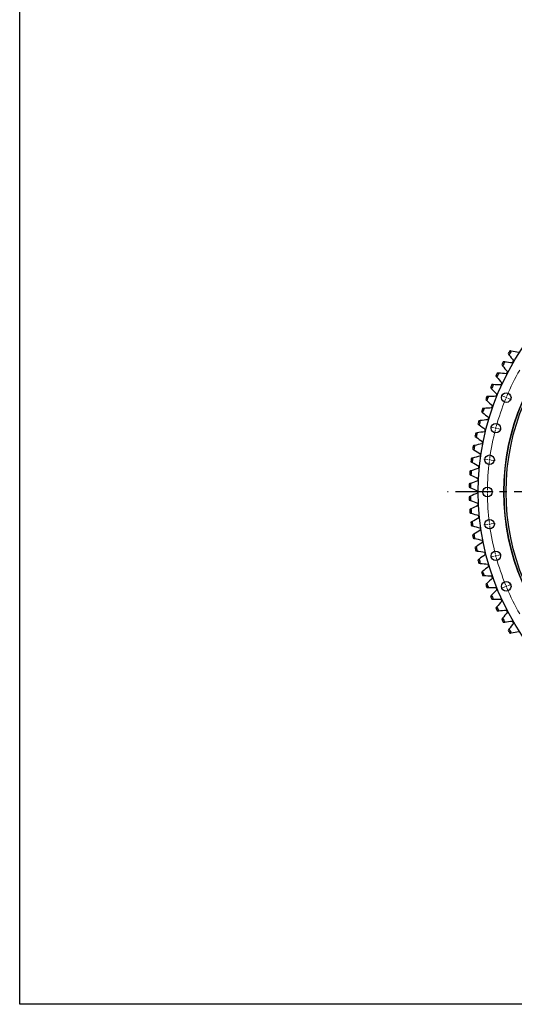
# Model space of a CAD drawing. Header units: millimetres. Extents: x 582 to 9113, y 24953 to 31120.
# Tile 1 of 19: x 582 to 2079, y 24953 to 27936. Entities that reach past the tile are written whole.
import ezdxf

# ---------------------------------------------------------------- set-up
doc = ezdxf.new("R2010")
doc.units = ezdxf.units.MM
doc.header["$LTSCALE"] = 50
doc.linetypes.add('CENTER', pattern=[10.16, 6.35, -1.27, 1.27, -1.27])

msp = doc.modelspace()

# ---------------------------------------------------------------- linework, layer by layer
at = {"color": 7, "linetype": 'Continuous', "lineweight": 25}
for p, q in [((2076.6, 26902.3), (2074.7, 26899.2)), ((2074.7, 26899.2), (2072.9, 26896)), ((2056.5, 26866.4), (2054.8, 26863.1)), ((2058.2, 26869.6), (2056.5, 26866.4)), ((2039.8, 26832.7), (2038.3, 26829.4)), ((2041.4, 26836), (2039.8, 26832.7)), ((2024.8, 26798.3), (2023.5, 26794.9)), ((2026.3, 26801.6), (2024.8, 26798.3)), ((2011.5, 26763.1), (2010.3, 26759.7)), ((2012.8, 26766.6), (2011.5, 26763.1)), ((1999.9, 26727.4), (1998.9, 26723.9)), ((2001, 26730.9), (1999.9, 26727.4)), ((1990.1, 26691.2), (1989.2, 26687.6)), ((1991, 26694.7), (1990.1, 26691.2)), ((1981.9, 26654.5), (1981.3, 26650.9)), ((1982.7, 26658.1), (1981.9, 26654.5)), ((1975.6, 26617.5), (1975.1, 26613.9)), ((1976.2, 26621.1), (1975.6, 26617.5)), ((1971.1, 26580.2), (1970.8, 26576.5)), ((1971.5, 26583.8), (1971.1, 26580.2)), ((1968.4, 26542.7), (1968.2, 26539.1)), ((1968.6, 26546.4), (1968.4, 26542.7)), ((1967.5, 26508.8), (1967.5, 26505.2)), ((1967.5, 26505.2), (1967.5, 26501.5)), ((1968.2, 26471.3), (1968.4, 26467.6)), ((1968.4, 26467.6), (1968.6, 26464)), ((1970.8, 26433.8), (1971.1, 26430.2)), ((1971.1, 26430.2), (1971.5, 26426.5)), ((1975.1, 26396.5), (1975.6, 26392.9)), ((1975.6, 26392.9), (1976.2, 26389.3)), ((1981.3, 26359.5), (1981.9, 26355.9)), ((1981.9, 26355.9), (1982.7, 26352.3)), ((1989.2, 26322.7), (1990.1, 26319.2)), ((1990.1, 26319.2), (1991, 26315.6)), ((1998.9, 26286.5), (1999.9, 26282.9)), ((1999.9, 26282.9), (2001, 26279.4)), ((2010.3, 26250.7), (2011.5, 26247.2)), ((2011.5, 26247.2), (2012.8, 26243.8)), ((2023.5, 26215.5), (2024.8, 26212.1)), ((2024.8, 26212.1), (2026.3, 26208.7)), ((2038.3, 26181), (2039.8, 26177.7)), ((2039.8, 26177.7), (2041.4, 26174.4)), ((2054.8, 26147.2), (2056.5, 26144)), ((2056.5, 26144), (2058.2, 26140.8)), ((2072.9, 26114.3), (2074.7, 26111.2)), ((2074.7, 26111.2), (2076.6, 26108))]:
    msp.add_line(p, q, dxfattribs=at)
at = {"color": 0, "linetype": 'Continuous', "lineweight": 18}
for p, q in [((2049.9, 26793), (2038.8, 26797.6)), ((2054.6, 26791), (2052.2, 26792)), ((2054.6, 26791), (2056.9, 26790.1)), ((2059.2, 26789.1), (2070.3, 26784.5)), ((2018.3, 26699.8), (2006.7, 26702.9)), ((2023.1, 26698.5), (2020.7, 26699.2)), ((2023.1, 26698.5), (2025.6, 26697.9)), ((2028, 26697.2), (2039.6, 26694.1)), ((1999.1, 26603.3), (1987.2, 26604.9)), ((2004.1, 26602.7), (2001.6, 26603)), ((2004.1, 26602.7), (2006.6, 26602.4)), ((2009, 26602), (2020.9, 26600.5)), ((1992.7, 26505.2), (1980.7, 26505.2)), ((1997.7, 26505.2), (1995.2, 26505.2)), ((1997.7, 26505.2), (2000.2, 26505.2)), ((2002.7, 26505.2), (2014.7, 26505.2)), ((1999.1, 26407), (1987.2, 26405.5)), ((2004.1, 26407.7), (2001.6, 26407.4)), ((2004.1, 26407.7), (2006.6, 26408)), ((2009, 26408.3), (2020.9, 26409.9)), ((2018.3, 26310.5), (2006.7, 26307.4)), ((2023.1, 26311.8), (2020.7, 26311.2)), ((2023.1, 26311.8), (2025.6, 26312.5)), ((2028, 26313.1), (2039.6, 26316.2)), ((2049.9, 26217.4), (2038.8, 26212.8)), ((2054.6, 26219.3), (2052.2, 26218.4)), ((2054.6, 26219.3), (2056.9, 26220.3)), ((2059.2, 26221.2), (2070.3, 26225.8))]:
    msp.add_line(p, q, dxfattribs=at)
at = {"linetype": 'CENTER', "ltscale": 0.35}
msp.add_line((3612.5, 26505.2), (1876.9, 26505.2), dxfattribs=at)
msp.add_lwpolyline([(581.8, 31119.9), (9113.3, 31119.9), (9113.3, 24953.4), (581.8, 24953.4)], close=True)
at = {"color": 7, "linetype": 'Continuous', "lineweight": 25}
for centre, radius in [((2744.7, 26505.2), 775), ((2744.7, 26505.2), 697), ((2744.7, 26505.2), 696.5), ((2744.7, 26505.2), 690.5), ((2054.6, 26791), 14.5), ((2023.1, 26698.5), 14.5), ((2004.1, 26602.7), 14.5), ((1997.7, 26505.2), 14.5), ((2004.1, 26407.7), 14.5), ((2023.1, 26311.8), 14.5), ((2054.6, 26219.3), 14.5)]:
    msp.add_circle(centre, radius, dxfattribs=at)
for radius, start, end in [(802.5, 147.7951, 148.5125), (798.5, 147.6767, 148.6309), (802.5, 150.5644, 151.2818), (798.5, 150.446, 151.4002), (802.5, 153.3336, 154.051), (798.5, 153.2152, 154.1694), (802.5, 156.1028, 156.8202), (798.5, 155.9844, 156.9386), (802.5, 158.8721, 159.5895), (798.5, 158.7537, 159.7079), (802.5, 161.6413, 162.3587), (798.5, 161.5229, 162.4771), (802.5, 164.4105, 165.1279), (798.5, 164.2921, 165.2463), (802.5, 167.1798, 167.8972), (798.5, 167.0614, 168.0156), (802.5, 169.949, 170.6664), (798.5, 169.8306, 170.7848), (802.5, 172.7182, 173.4356), (798.5, 172.5998, 173.554), (802.5, 175.4875, 176.2049), (798.5, 175.3691, 176.3233), (802.5, 178.2567, 178.9741), (798.5, 178.1383, 179.0925), (802.5, 181.0259, 181.7433), (798.5, 180.9075, 181.8617), (798.5, 183.6767, 184.6309), (802.5, 183.7951, 184.5125), (802.5, 186.5644, 187.2818), (798.5, 186.446, 187.4002), (802.5, 189.3336, 190.051), (798.5, 189.2152, 190.1694), (802.5, 192.1028, 192.8202), (798.5, 191.9844, 192.9386), (802.5, 194.8721, 195.5895), (798.5, 194.7537, 195.7079), (802.5, 197.6413, 198.3587), (798.5, 197.5229, 198.4771), (802.5, 200.4105, 201.1279), (798.5, 200.2921, 201.2463), (802.5, 203.1798, 203.8972), (798.5, 203.0614, 204.0156), (798.5, 205.8306, 206.7848), (802.5, 205.949, 206.6664), (802.5, 208.7182, 209.4356), (798.5, 208.5998, 209.554), (802.5, 211.4875, 212.2049), (798.5, 211.3691, 212.3233)]:
    msp.add_arc((2744.7, 26505.2), radius, start, end, dxfattribs=at)
at = {"color": 0, "linetype": 'Continuous', "lineweight": 18}
for start, end in [(150.3835, 157.1165), (157.8835, 164.6165), (157.5, 157.6918), (157.3082, 157.5), (165.3835, 172.1165), (165, 165.1918), (164.8082, 165), (172.5, 172.6918), (172.3082, 172.5), (172.8835, 179.6165), (179.8082, 180), (180, 180.1918), (180.3835, 187.1165), (187.3082, 187.5), (187.5, 187.6918), (187.8835, 194.6165), (194.8082, 195), (195, 195.1918), (195.3835, 202.1165), (202.3082, 202.5), (202.5, 202.6918), (202.8835, 209.6165)]:
    msp.add_arc((2744.7, 26505.2), 747, start, end, dxfattribs=at)
at = {"color": 7, "linetype": 'Continuous', "lineweight": 25}
for points in [[(2069.9, 26932.1), (2068.5, 26932.4), (2067.1, 26932.6), (2065.7, 26932.9)], [(2092.6, 26928), (2085, 26929.5), (2077.5, 26930.8), (2069.9, 26932.1)], [(2060.4, 26924.3), (2061.2, 26923.2), (2062.1, 26922), (2062.9, 26920.8)], [(2062.9, 26920.8), (2067.4, 26914.6), (2072, 26908.5), (2076.6, 26902.3)], [(2040.9, 26890.8), (2041.8, 26889.7), (2042.7, 26888.5), (2043.6, 26887.4)], [(2043.6, 26887.4), (2048.4, 26881.4), (2053.3, 26875.5), (2058.2, 26869.6)], [(2050.1, 26899), (2048.7, 26899.2), (2047.2, 26899.4), (2045.8, 26899.6)], [(2072.9, 26896), (2065.3, 26897.1), (2057.7, 26898.1), (2050.1, 26899)], [(2023.1, 26856.3), (2024.1, 26855.3), (2025, 26854.2), (2026, 26853.1)], [(2026, 26853.1), (2031.1, 26847.4), (2036.2, 26841.7), (2041.4, 26836)], [(2031.9, 26865), (2030.4, 26865.1), (2029, 26865.2), (2027.5, 26865.3)], [(2054.8, 26863.1), (2047.2, 26863.8), (2039.5, 26864.4), (2031.9, 26865)], [(2007, 26821.1), (2008, 26820), (2009, 26819), (2010, 26818)], [(2010, 26818), (2015.4, 26812.5), (2020.8, 26807), (2026.3, 26801.6)], [(2015.3, 26830.2), (2013.9, 26830.2), (2012.4, 26830.2), (2011, 26830.3)], [(2038.3, 26829.4), (2030.7, 26829.7), (2023, 26829.9), (2015.3, 26830.2)], [(1992.6, 26785), (1993.6, 26784.1), (1994.7, 26783.1), (1995.7, 26782.1)], [(1995.7, 26782.1), (2001.4, 26776.9), (2007.1, 26771.7), (2012.8, 26766.6)], [(2000.5, 26794.5), (1999, 26794.5), (1997.6, 26794.5), (1996.1, 26794.4)], [(2023.5, 26794.9), (2015.8, 26794.8), (2008.1, 26794.7), (2000.5, 26794.5)], [(1987.4, 26758.2), (1985.9, 26758.1), (1984.5, 26758), (1983, 26757.9)], [(2010.3, 26759.7), (2002.7, 26759.3), (1995, 26758.8), (1987.4, 26758.2)], [(1976, 26721.4), (1974.6, 26721.2), (1973.1, 26721), (1971.7, 26720.8)], [(1998.9, 26723.9), (1991.3, 26723.1), (1983.6, 26722.3), (1976, 26721.4)], [(1979.9, 26748.4), (1981, 26747.5), (1982.1, 26746.5), (1983.2, 26745.6)], [(1983.2, 26745.6), (1989.1, 26740.7), (1995, 26735.8), (2001, 26730.9)], [(1969.1, 26711.2), (1970.2, 26710.3), (1971.4, 26709.4), (1972.5, 26708.5)], [(1972.5, 26708.5), (1978.6, 26703.9), (1984.8, 26699.3), (1991, 26694.7)], [(1960, 26673.4), (1961.2, 26672.6), (1962.4, 26671.8), (1963.6, 26671)], [(1966.5, 26684), (1965, 26683.7), (1963.6, 26683.5), (1962.2, 26683.2)], [(1963.6, 26671), (1969.9, 26666.6), (1976.3, 26662.3), (1982.7, 26658.1)], [(1989.2, 26687.6), (1981.6, 26686.5), (1974, 26685.2), (1966.5, 26684)], [(1952.8, 26635.3), (1954, 26634.6), (1955.3, 26633.8), (1956.5, 26633.1)], [(1958.7, 26646.2), (1957.3, 26645.9), (1955.9, 26645.5), (1954.5, 26645.2)], [(1956.5, 26633.1), (1963, 26629), (1969.6, 26625), (1976.2, 26621.1)], [(1981.3, 26650.9), (1973.7, 26649.4), (1966.2, 26647.8), (1958.7, 26646.2)], [(1952.8, 26608), (1951.4, 26607.7), (1950.1, 26607.3), (1948.7, 26606.9)], [(1975.1, 26613.9), (1967.7, 26612), (1960.3, 26610), (1952.8, 26608)], [(1947.5, 26596.9), (1948.7, 26596.2), (1950, 26595.5), (1951.2, 26594.8)], [(1970.8, 26576.5), (1963.4, 26574.3), (1956.1, 26572), (1948.8, 26569.6)], [(1951.2, 26594.8), (1958, 26591.1), (1964.7, 26587.5), (1971.5, 26583.8)], [(1944, 26558.3), (1945.2, 26557.7), (1946.5, 26557), (1947.8, 26556.4)], [(1948.8, 26569.6), (1947.4, 26569.2), (1946.1, 26568.8), (1944.7, 26568.3)], [(1947.8, 26556.4), (1954.7, 26553), (1961.6, 26549.7), (1968.6, 26546.4)], [(1942.3, 26519.5), (1943.6, 26519), (1945, 26518.4), (1946.3, 26517.8)], [(1946.6, 26531.1), (1945.3, 26530.6), (1943.9, 26530.1), (1942.6, 26529.6)], [(1946.3, 26517.8), (1953.3, 26514.8), (1960.4, 26511.8), (1967.5, 26508.8)], [(1968.2, 26539.1), (1961, 26536.5), (1953.8, 26533.8), (1946.6, 26531.1)], [(1946.3, 26492.5), (1945, 26492), (1943.6, 26491.4), (1942.3, 26490.8)], [(1967.5, 26501.5), (1960.4, 26498.6), (1953.3, 26495.6), (1946.3, 26492.5)], [(1942.6, 26480.8), (1943.9, 26480.3), (1945.3, 26479.7), (1946.6, 26479.2)], [(1947.8, 26454), (1946.5, 26453.3), (1945.2, 26452.7), (1944, 26452.1)], [(1946.6, 26479.2), (1953.8, 26476.5), (1961, 26473.9), (1968.2, 26471.3)], [(1968.6, 26464), (1961.6, 26460.7), (1954.7, 26457.4), (1947.8, 26454)], [(1944.7, 26442), (1946.1, 26441.6), (1947.4, 26441.2), (1948.8, 26440.7)], [(1948.8, 26440.7), (1956.1, 26438.4), (1963.4, 26436.1), (1970.8, 26433.8)], [(1971.5, 26426.5), (1964.7, 26422.9), (1958, 26419.2), (1951.2, 26415.5)], [(1951.2, 26415.5), (1950, 26414.8), (1948.7, 26414.1), (1947.5, 26413.4)], [(1948.7, 26403.5), (1950.1, 26403.1), (1951.4, 26402.7), (1952.8, 26402.3)], [(1952.8, 26402.3), (1960.3, 26400.3), (1967.7, 26398.4), (1975.1, 26396.5)], [(1956.5, 26377.3), (1955.3, 26376.5), (1954, 26375.8), (1952.8, 26375)], [(1954.5, 26365.1), (1955.9, 26364.8), (1957.3, 26364.5), (1958.7, 26364.2)], [(1976.2, 26389.3), (1969.6, 26385.3), (1963, 26381.3), (1956.5, 26377.3)], [(1958.7, 26364.2), (1966.2, 26362.6), (1973.7, 26361), (1981.3, 26359.5)], [(1963.6, 26339.4), (1962.4, 26338.6), (1961.2, 26337.7), (1960, 26336.9)], [(1982.7, 26352.3), (1976.3, 26348), (1969.9, 26343.7), (1963.6, 26339.4)], [(1962.2, 26327.1), (1963.6, 26326.9), (1965, 26326.6), (1966.5, 26326.4)], [(1966.5, 26326.4), (1974, 26325.1), (1981.6, 26323.9), (1989.2, 26322.7)], [(1991, 26315.6), (1984.8, 26311.1), (1978.6, 26306.5), (1972.5, 26301.8)], [(1972.5, 26301.8), (1971.4, 26301), (1970.2, 26300.1), (1969.1, 26299.2)], [(1971.7, 26289.5), (1973.1, 26289.3), (1974.6, 26289.2), (1976, 26289)], [(1976, 26289), (1983.6, 26288.1), (1991.3, 26287.2), (1998.9, 26286.5)], [(2001, 26279.4), (1995, 26274.6), (1989.1, 26269.7), (1983.2, 26264.8)], [(1983.2, 26264.8), (1982.1, 26263.8), (1981, 26262.9), (1979.9, 26262)], [(1983, 26252.4), (1984.5, 26252.3), (1985.9, 26252.2), (1987.4, 26252.1)], [(1987.4, 26252.1), (1995, 26251.6), (2002.7, 26251.1), (2010.3, 26250.7)], [(2012.8, 26243.8), (2007.1, 26238.6), (2001.4, 26233.5), (1995.7, 26228.3)], [(1995.7, 26228.3), (1994.7, 26227.3), (1993.6, 26226.3), (1992.6, 26225.3)], [(1996.1, 26215.9), (1997.6, 26215.9), (1999, 26215.9), (2000.5, 26215.8)], [(2000.5, 26215.8), (2008.1, 26215.7), (2015.8, 26215.5), (2023.5, 26215.5)], [(2010, 26192.4), (2009, 26191.4), (2008, 26190.3), (2007, 26189.3)], [(2026.3, 26208.7), (2020.8, 26203.3), (2015.4, 26197.9), (2010, 26192.4)], [(2011, 26180.1), (2012.4, 26180.1), (2013.9, 26180.2), (2015.3, 26180.2)], [(2015.3, 26180.2), (2023, 26180.4), (2030.7, 26180.7), (2038.3, 26181)], [(2026, 26157.3), (2025, 26156.2), (2024.1, 26155.1), (2023.1, 26154)], [(2041.4, 26174.4), (2036.2, 26168.7), (2031.1, 26163), (2026, 26157.3)], [(2027.5, 26145), (2029, 26145.1), (2030.4, 26145.2), (2031.9, 26145.3)], [(2031.9, 26145.3), (2039.5, 26145.9), (2047.2, 26146.6), (2054.8, 26147.2)], [(2058.2, 26140.8), (2053.3, 26134.9), (2048.4, 26128.9), (2043.6, 26122.9)], [(2043.6, 26122.9), (2042.7, 26121.8), (2041.8, 26120.7), (2040.9, 26119.6)], [(2045.8, 26110.8), (2047.2, 26111), (2048.7, 26111.1), (2050.1, 26111.3)], [(2050.1, 26111.3), (2057.7, 26112.3), (2065.3, 26113.3), (2072.9, 26114.3)], [(2076.6, 26108), (2072, 26101.9), (2067.4, 26095.7), (2062.9, 26089.5)], [(2062.9, 26089.5), (2062.1, 26088.4), (2061.2, 26087.2), (2060.4, 26086)], [(2065.7, 26077.5), (2067.1, 26077.7), (2068.5, 26078), (2069.9, 26078.2)], [(2069.9, 26078.2), (2077.5, 26079.5), (2085, 26080.9), (2092.6, 26082.3)]]:
    msp.add_open_spline(points, degree=3, dxfattribs=at)

doc.saveas('drawing.dxf')
